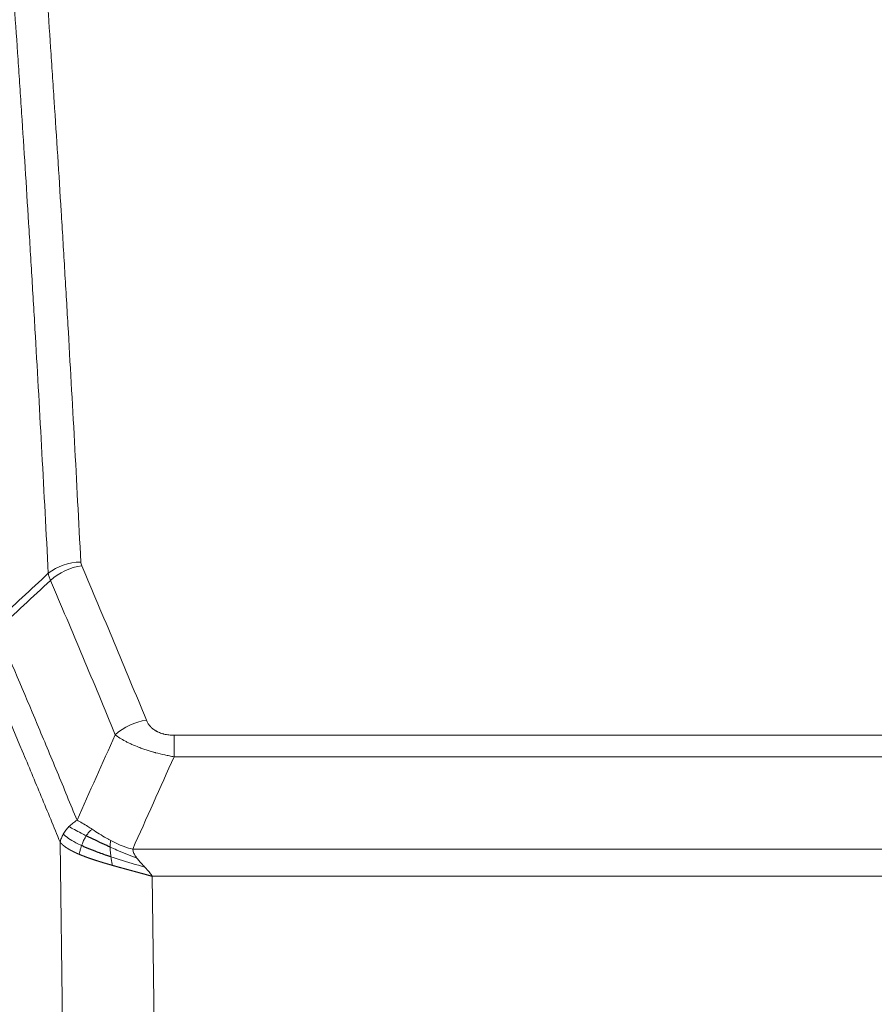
# Model space of a CAD drawing. Header units: inches. Extents: x 0 to 23760, y -13 to 16800.
# Tile 148 of 256: x 5420 to 5600, y 14396 to 14604. Entities that reach past the tile are written whole.
import ezdxf

# ---------------------------------------------------------------- set-up
doc = ezdxf.new("R2010")
doc.units = ezdxf.units.IN
doc.layers.add('1', color=7, linetype='Continuous', true_color=0xffffff)

msp = doc.modelspace()

# ---------------------------------------------------------------- linework, layer by layer
at = {"layer": '1', "color": 110, "linetype": 'Continuous', "lineweight": 13}
for p, q in [((5452.615, 14452.697), (5657.957, 14452.697)), ((5452.615, 14448.134), (5452.615, 14452.697)), ((5657.957, 14448.134), (5452.615, 14448.134)), ((5429.522, 14354.449), (5428.564, 14430.1)), ((5443.883, 14428.654), (5666.689, 14428.654)), ((5662.576, 14422.91), (5447.996, 14422.91)), ((5447.996, 14422.91), (5448.964, 14346.414))]:
    msp.add_line(p, q, dxfattribs=at)
for centre, major_axis, ratio, start_param, end_param in [((5432.919, 14480.949), (-9.987, -0.512), 0.8285973, 4.6699673, 5.4273767), ((5433.106, 14480.157), (-9.188, -3.948), 0.8056434, 4.3791539, 5.1247913), ((5446.768, 14447.696), (-9.245, -3.812), 0.7933159, 4.3962573, 5.1392153)]:
    msp.add_ellipse(centre, major_axis=major_axis, ratio=ratio, start_param=start_param, end_param=end_param, dxfattribs=at)
for points, knots in [([(5420.961, 14671.89), (5421.518, 14665.27), (5422.619, 14651.78), (5424.226, 14630.795), (5425.269, 14616.306), (5426.039, 14605.252), (5426.422, 14599.678), (5426.8, 14594.033), (5427.051, 14590.255), (5427.177, 14588.358), (5427.8, 14578.833), (5428.291, 14571.092), (5429.017, 14559.296), (5429.257, 14555.335), (5429.732, 14547.352), (5429.968, 14543.331), (5430.67, 14531.178), (5431.591, 14514.736), (5432.481, 14497.817), (5432.919, 14489.239)], [0, 0, 0, 0, 0.125, 0.25, 0.375, 0.375, 0.4375, 0.46875, 0.46875, 0.5, 0.5, 0.625, 0.625, 0.6875, 0.6875, 0.75, 0.75, 0.875, 1, 1, 1, 1]), ([(5426.051, 14486.862), (5425.613, 14495.431), (5424.722, 14512.329), (5423.8, 14528.752), (5423.097, 14540.891), (5422.861, 14544.907), (5422.384, 14552.881), (5422.144, 14556.837), (5421.418, 14568.619), (5420.926, 14576.351), (5420.301, 14585.865), (5420.176, 14587.76), (5419.925, 14591.534), (5419.546, 14597.172), (5419.163, 14602.739), (5418.391, 14613.781), (5417.347, 14628.253), (5415.738, 14649.214), (5414.635, 14662.688), (5414.077, 14669.301)], [0, 0, 0, 0, 0.125, 0.25, 0.25, 0.3125, 0.3125, 0.375, 0.375, 0.5, 0.5, 0.53125, 0.53125, 0.5625, 0.625, 0.625, 0.75, 0.875, 1, 1, 1, 1]), ([(5433.106, 14488.444), (5433.051, 14488.574), (5433.007, 14488.706), (5432.945, 14488.971), (5432.926, 14489.104), (5432.919, 14489.239)], [0, 0, 0, 0, 0.5, 0.5, 1, 1, 1, 1]), ([(5433.106, 14488.444), (5435.392, 14483.103), (5437.673, 14477.716), (5441.089, 14469.568), (5442.226, 14466.841), (5444.499, 14461.363), (5445.634, 14458.613), (5446.768, 14455.851)], [0, 0, 0, 0, 0.5, 0.5, 0.75, 0.75, 1, 1, 1, 1]), ([(5440.188, 14452.794), (5439.052, 14455.553), (5437.916, 14458.3), (5435.641, 14463.773), (5434.502, 14466.498), (5431.082, 14474.639), (5428.798, 14480.021), (5426.51, 14485.357)], [0, 0, 0, 0, 0.25, 0.25, 0.5, 0.5, 1, 1, 1, 1]), ([(5415.267, 14474.903), (5418.089, 14468.348), (5420.905, 14461.724), (5425.118, 14451.684), (5426.521, 14448.32), (5429.323, 14441.559), (5430.723, 14438.161), (5432.12, 14434.746)], [0, 0, 0, 0, 0.5, 0.5, 0.75, 0.75, 1, 1, 1, 1]), ([(5428.564, 14430.1), (5427.233, 14433.341), (5425.901, 14436.566), (5423.233, 14442.986), (5421.898, 14446.18), (5417.887, 14455.717), (5415.207, 14462.012), (5412.522, 14468.245)], [0, 0, 0, 0, 0.25, 0.25, 0.5, 0.5, 1, 1, 1, 1]), ([(5452.615, 14452.697), (5452.432, 14452.697), (5452.25, 14452.702), (5451.886, 14452.72), (5451.706, 14452.735), (5451.351, 14452.773), (5451.175, 14452.797), (5450.829, 14452.855), (5450.658, 14452.89), (5450.447, 14452.94), (5450.405, 14452.95), (5450.321, 14452.971), (5450.197, 14453.004), (5450.075, 14453.04), (5449.836, 14453.115), (5449.528, 14453.224), (5449.241, 14453.351), (5449.068, 14453.436), (5449.034, 14453.453), (5448.966, 14453.489), (5448.932, 14453.506), (5448.832, 14453.561), (5448.767, 14453.598), (5448.578, 14453.711), (5448.458, 14453.789), (5448.232, 14453.952), (5448.125, 14454.036), (5447.922, 14454.208), (5447.826, 14454.297), (5447.713, 14454.411), (5447.691, 14454.434), (5447.647, 14454.48), (5447.625, 14454.504), (5447.562, 14454.574), (5447.521, 14454.621), (5447.402, 14454.762), (5447.329, 14454.858), (5447.192, 14455.051), (5447.128, 14455.149), (5446.951, 14455.445), (5446.852, 14455.647), (5446.768, 14455.851)], [0, 0, 0, 0, 0.0625, 0.0625, 0.125, 0.125, 0.1875, 0.1875, 0.25, 0.25, 0.265625, 0.265625, 0.28125, 0.3125, 0.3125, 0.375, 0.4375, 0.4375, 0.453125, 0.453125, 0.46875, 0.46875, 0.5, 0.5, 0.5625, 0.5625, 0.625, 0.625, 0.6875, 0.6875, 0.703125, 0.703125, 0.71875, 0.71875, 0.75, 0.75, 0.8125, 0.8125, 0.875, 0.875, 1, 1, 1, 1]), ([(5452.615, 14448.134), (5452.28, 14448.194), (5451.947, 14448.258), (5451.284, 14448.391), (5450.955, 14448.461), (5449.98, 14448.678), (5449.342, 14448.834), (5448.639, 14449.023), (5448.561, 14449.044), (5448.406, 14449.087), (5448.328, 14449.108), (5448.097, 14449.174), (5447.944, 14449.218), (5447.489, 14449.351), (5446.895, 14449.534), (5446.322, 14449.725), (5445.901, 14449.873), (5445.692, 14449.947), (5445.487, 14450.023), (5445.35, 14450.073), (5445.282, 14450.099), (5444.677, 14450.329), (5444.169, 14450.539), (5443.45, 14450.863), (5443.217, 14450.972), (5442.879, 14451.138), (5442.768, 14451.194), (5442.549, 14451.306), (5442.442, 14451.362), (5441.915, 14451.644), (5441.526, 14451.871), (5440.812, 14452.33), (5440.485, 14452.561), (5440.188, 14452.794)], [0, 0, 0, 0, 0.0625, 0.0625, 0.125, 0.125, 0.25, 0.25, 0.265625, 0.265625, 0.28125, 0.28125, 0.3125, 0.3125, 0.375, 0.4375, 0.4375, 0.46875, 0.484375, 0.484375, 0.5, 0.5, 0.625, 0.625, 0.6875, 0.6875, 0.71875, 0.71875, 0.75, 0.75, 0.875, 0.875, 1, 1, 1, 1]), ([(5429.203, 14431.813), (5429.36, 14432.088), (5429.539, 14432.36), (5429.944, 14432.891), (5430.168, 14433.15), (5430.414, 14433.401)], [0, 0, 0, 0, 0.5, 0.5, 1, 1, 1, 1]), ([(5430.414, 14433.401), (5430.659, 14433.645), (5430.926, 14433.881), (5431.496, 14434.33), (5431.8, 14434.544), (5432.12, 14434.746)], [0, 0, 0, 0, 0.5, 0.5, 1, 1, 1, 1]), ([(5434.072, 14431.47), (5433.7, 14431.658), (5433.344, 14431.841), (5431.983, 14432.546), (5431.112, 14433.018), (5430.414, 14433.401)], [0, 0, 0, 0, 0.25, 0.25, 1, 1, 1, 1]), ([(5435.296, 14432.851), (5434.997, 14433.044), (5434.707, 14433.233), (5433.58, 14433.953), (5432.814, 14434.419), (5432.12, 14434.746)], [0, 0, 0, 0, 0.25, 0.25, 1, 1, 1, 1]), ([(5434.072, 14431.47), (5434.17, 14431.626), (5434.272, 14431.773), (5434.529, 14432.117), (5434.686, 14432.301), (5434.997, 14432.617), (5435.15, 14432.749), (5435.296, 14432.851)], [0, 0, 0, 0, 0.25, 0.25, 0.625, 0.625, 1, 1, 1, 1]), ([(5439.265, 14430.443), (5439.085, 14430.539), (5438.907, 14430.636), (5438.199, 14431.031), (5437.685, 14431.337), (5436.691, 14431.951), (5436.211, 14432.258), (5435.597, 14432.655), (5435.445, 14432.754), (5435.296, 14432.851)], [0, 0, 0, 0, 0.125, 0.125, 0.5, 0.5, 0.875, 0.875, 1, 1, 1, 1]), ([(5428.564, 14430.1), (5428.621, 14430.386), (5428.703, 14430.673), (5428.917, 14431.246), (5429.048, 14431.531), (5429.203, 14431.813)], [0, 0, 0, 0, 0.5, 0.5, 1, 1, 1, 1]), ([(5433.086, 14429.397), (5432.651, 14429.601), (5432.241, 14429.805), (5430.711, 14430.621), (5429.816, 14431.229), (5429.203, 14431.813)], [0, 0, 0, 0, 0.25, 0.25, 1, 1, 1, 1]), ([(5433.086, 14429.397), (5433.117, 14429.486), (5433.149, 14429.575), (5433.284, 14429.932), (5433.397, 14430.202), (5433.646, 14430.731), (5433.782, 14430.989), (5433.974, 14431.313), (5434.022, 14431.393), (5434.072, 14431.47)], [0, 0, 0, 0, 0.125, 0.125, 0.5, 0.5, 0.875, 0.875, 1, 1, 1, 1]), ([(5432.596, 14427.552), (5432.584, 14427.557), (5432.561, 14427.566), (5432.526, 14427.581), (5432.491, 14427.596), (5432.455, 14427.612), (5432.419, 14427.627), (5432.382, 14427.643), (5432.345, 14427.659), (5432.308, 14427.675), (5432.27, 14427.692), (5432.232, 14427.708), (5432.194, 14427.725), (5432.155, 14427.742), (5432.116, 14427.76), (5432.076, 14427.777), (5432.036, 14427.795), (5431.996, 14427.813), (5431.956, 14427.831), (5431.915, 14427.85), (5431.874, 14427.869), (5431.833, 14427.888), (5431.791, 14427.907), (5431.749, 14427.926), (5431.707, 14427.946), (5431.665, 14427.966), (5431.622, 14427.986), (5431.579, 14428.007), (5431.536, 14428.027), (5431.492, 14428.048), (5431.449, 14428.069), (5431.405, 14428.091), (5431.361, 14428.113), (5431.317, 14428.135), (5431.272, 14428.157), (5431.227, 14428.179), (5431.183, 14428.202), (5431.138, 14428.225), (5431.093, 14428.248), (5431.047, 14428.271), (5431.002, 14428.295), (5430.956, 14428.319), (5430.911, 14428.343), (5430.865, 14428.368), (5430.819, 14428.392), (5430.773, 14428.417), (5430.727, 14428.443), (5430.681, 14428.468), (5430.635, 14428.494), (5430.589, 14428.52), (5430.543, 14428.546), (5430.496, 14428.573), (5430.45, 14428.6), (5430.404, 14428.627), (5430.358, 14428.654), (5430.311, 14428.682), (5430.265, 14428.71), (5430.219, 14428.738), (5430.173, 14428.767), (5430.127, 14428.795), (5430.081, 14428.825), (5430.035, 14428.854), (5429.99, 14428.883), (5429.944, 14428.913), (5429.899, 14428.944), (5429.853, 14428.974), (5429.808, 14429.005), (5429.763, 14429.036), (5429.718, 14429.067), (5429.674, 14429.099), (5429.629, 14429.13), (5429.585, 14429.163), (5429.541, 14429.195), (5429.498, 14429.228), (5429.454, 14429.261), (5429.411, 14429.294), (5429.368, 14429.328), (5429.326, 14429.361), (5429.284, 14429.396), (5429.242, 14429.43), (5429.2, 14429.465), (5429.159, 14429.5), (5429.118, 14429.535), (5429.078, 14429.571), (5429.038, 14429.607), (5428.999, 14429.643), (5428.959, 14429.679), (5428.921, 14429.716), (5428.883, 14429.753), (5428.845, 14429.791), (5428.808, 14429.828), (5428.771, 14429.866), (5428.735, 14429.904), (5428.7, 14429.943), (5428.665, 14429.982), (5428.631, 14430.021), (5428.597, 14430.06), (5428.575, 14430.087), (5428.564, 14430.1)], [0, 0, 0, 0, 0.0060657, 0.012223, 0.0184718, 0.0248123, 0.0312443, 0.0377679, 0.0443831, 0.0510899, 0.0578883, 0.0647782, 0.0717598, 0.0788329, 0.0859977, 0.093254, 0.1006019, 0.1080414, 0.1155725, 0.1231952, 0.1309095, 0.1387154, 0.1466129, 0.1546019, 0.1626826, 0.1708549, 0.1791188, 0.1874742, 0.1959213, 0.20446, 0.2130903, 0.2218121, 0.2306256, 0.2395307, 0.2485274, 0.2576156, 0.2667955, 0.276067, 0.2854301, 0.2948848, 0.3044311, 0.314069, 0.3237985, 0.3336196, 0.3435324, 0.3535367, 0.3636326, 0.3738202, 0.3840993, 0.3944701, 0.4049324, 0.4154864, 0.426132, 0.4368691, 0.4476979, 0.4586183, 0.4696303, 0.480734, 0.4919292, 0.503216, 0.5145945, 0.5260645, 0.5376262, 0.5492795, 0.5610244, 0.5728609, 0.584789, 0.5968087, 0.60892, 0.621123, 0.6334175, 0.6458037, 0.6582815, 0.6708509, 0.6835119, 0.6962645, 0.7091087, 0.7220445, 0.735072, 0.748191, 0.7614017, 0.774704, 0.7880979, 0.8015834, 0.8151605, 0.8288293, 0.8425896, 0.8564416, 0.8703852, 0.8844204, 0.8985472, 0.9127656, 0.9270756, 0.9414773, 0.9559705, 0.9705554, 0.9852319, 1, 1, 1, 1]), ([(5432.596, 14427.552), (5432.631, 14427.732), (5432.674, 14427.937), (5432.779, 14428.383), (5432.842, 14428.625), (5432.968, 14429.047), (5433.024, 14429.221), (5433.086, 14429.397)], [0, 0, 0, 0, 0.375, 0.375, 0.75, 0.75, 1, 1, 1, 1]), ([(5439.115, 14429.073), (5439.113, 14429.228), (5439.115, 14429.376), (5439.128, 14429.72), (5439.144, 14429.903), (5439.193, 14430.216), (5439.225, 14430.345), (5439.265, 14430.443)], [0, 0, 0, 0, 0.25, 0.25, 0.625, 0.625, 1, 1, 1, 1]), ([(5439.284, 14427.013), (5439.272, 14427.1), (5439.26, 14427.188), (5439.215, 14427.541), (5439.187, 14427.809), (5439.143, 14428.335), (5439.128, 14428.592), (5439.118, 14428.916), (5439.116, 14428.996), (5439.115, 14429.073)], [0, 0, 0, 0, 0.125, 0.125, 0.5, 0.5, 0.875, 0.875, 1, 1, 1, 1]), ([(5444.754, 14426.756), (5443.344, 14427.278), (5441.907, 14427.861), (5440.036, 14428.666), (5439.573, 14428.869), (5439.115, 14429.073)], [0, 0, 0, 0, 0.75, 0.75, 1, 1, 1, 1]), ([(5443.883, 14428.654), (5442.663, 14428.92), (5441.487, 14429.362), (5439.993, 14430.066), (5439.626, 14430.251), (5439.265, 14430.443)], [0, 0, 0, 0, 0.75, 0.75, 1, 1, 1, 1]), ([(5444.754, 14426.756), (5444.636, 14426.913), (5444.525, 14427.071), (5444.277, 14427.465), (5444.152, 14427.702), (5443.966, 14428.177), (5443.905, 14428.415), (5443.883, 14428.654)], [0, 0, 0, 0, 0.25, 0.25, 0.625, 0.625, 1, 1, 1, 1]), ([(5439.599, 14425.22), (5439.577, 14425.226), (5439.533, 14425.239), (5439.467, 14425.257), (5439.401, 14425.276), (5439.335, 14425.295), (5439.269, 14425.314), (5439.202, 14425.333), (5439.136, 14425.352), (5439.07, 14425.371), (5439.004, 14425.39), (5438.937, 14425.409), (5438.871, 14425.428), (5438.804, 14425.447), (5438.738, 14425.467), (5438.671, 14425.486), (5438.604, 14425.505), (5438.538, 14425.525), (5438.471, 14425.544), (5438.404, 14425.564), (5438.337, 14425.583), (5438.271, 14425.603), (5438.204, 14425.623), (5438.137, 14425.643), (5438.07, 14425.662), (5438.003, 14425.682), (5437.936, 14425.702), (5437.869, 14425.722), (5437.802, 14425.742), (5437.735, 14425.762), (5437.668, 14425.782), (5437.601, 14425.803), (5437.534, 14425.823), (5437.467, 14425.843), (5437.399, 14425.864), (5437.332, 14425.884), (5437.265, 14425.904), (5437.198, 14425.925), (5437.131, 14425.946), (5437.064, 14425.966), (5436.997, 14425.987), (5436.93, 14426.008), (5436.863, 14426.029), (5436.796, 14426.05), (5436.729, 14426.071), (5436.662, 14426.092), (5436.595, 14426.113), (5436.528, 14426.134), (5436.461, 14426.155), (5436.394, 14426.176), (5436.327, 14426.198), (5436.26, 14426.219), (5436.193, 14426.241), (5436.126, 14426.262), (5436.06, 14426.284), (5435.993, 14426.305), (5435.926, 14426.327), (5435.86, 14426.349), (5435.793, 14426.371), (5435.727, 14426.393), (5435.66, 14426.415), (5435.594, 14426.437), (5435.527, 14426.459), (5435.461, 14426.481), (5435.395, 14426.503), (5435.329, 14426.526), (5435.263, 14426.548), (5435.197, 14426.57), (5435.131, 14426.593), (5435.065, 14426.615), (5435, 14426.638), (5434.934, 14426.661), (5434.868, 14426.684), (5434.803, 14426.707), (5434.738, 14426.729), (5434.672, 14426.752), (5434.607, 14426.776), (5434.542, 14426.799), (5434.477, 14426.822), (5434.412, 14426.845), (5434.348, 14426.869), (5434.283, 14426.892), (5434.219, 14426.915), (5434.154, 14426.939), (5434.09, 14426.963), (5434.026, 14426.986), (5433.962, 14427.01), (5433.898, 14427.034), (5433.835, 14427.058), (5433.771, 14427.082), (5433.708, 14427.106), (5433.645, 14427.13), (5433.582, 14427.154), (5433.519, 14427.179), (5433.456, 14427.203), (5433.393, 14427.227), (5433.331, 14427.252), (5433.269, 14427.276), (5433.206, 14427.301), (5433.145, 14427.326), (5433.083, 14427.351), (5433.021, 14427.375), (5432.96, 14427.4), (5432.899, 14427.425), (5432.838, 14427.451), (5432.777, 14427.476), (5432.716, 14427.501), (5432.656, 14427.526), (5432.616, 14427.543), (5432.596, 14427.552)], [0, 0, 0, 0, 0.0082024, 0.0164263, 0.0246716, 0.0329384, 0.0412265, 0.0495362, 0.0578672, 0.0662198, 0.0745938, 0.0829892, 0.0914062, 0.0998446, 0.1083045, 0.1167859, 0.1252887, 0.1338131, 0.1423589, 0.1509263, 0.1595151, 0.1681255, 0.1767574, 0.1854108, 0.1940858, 0.2027822, 0.2115002, 0.2202398, 0.2290008, 0.2377835, 0.2465876, 0.2554134, 0.2642606, 0.2731295, 0.2820199, 0.2909319, 0.2998654, 0.3088206, 0.3177973, 0.3267956, 0.3358154, 0.3448569, 0.35392, 0.3630047, 0.3721109, 0.3812388, 0.3903883, 0.3995594, 0.4087522, 0.4179665, 0.4272025, 0.4364601, 0.4457393, 0.4550402, 0.4643627, 0.4737069, 0.4830727, 0.4924601, 0.5018692, 0.5113, 0.5207524, 0.5302265, 0.5397222, 0.5492397, 0.5587788, 0.5683395, 0.577922, 0.5875261, 0.5971519, 0.6067994, 0.6164686, 0.6261595, 0.6358721, 0.6456064, 0.6553624, 0.6651401, 0.6749395, 0.6847606, 0.6946034, 0.704468, 0.7143542, 0.7242622, 0.734192, 0.7441434, 0.7541166, 0.7641115, 0.7741282, 0.7841666, 0.7942268, 0.8043087, 0.8144123, 0.8245377, 0.8346848, 0.8448538, 0.8550444, 0.8652568, 0.875491, 0.885747, 0.8960247, 0.9063242, 0.9166455, 0.9269886, 0.9373534, 0.9477401, 0.9581485, 0.9685787, 0.9790306, 0.9895044, 1, 1, 1, 1]), ([(5439.599, 14425.22), (5439.565, 14425.391), (5439.526, 14425.588), (5439.444, 14426.019), (5439.401, 14426.254), (5439.334, 14426.668), (5439.308, 14426.839), (5439.284, 14427.013)], [0, 0, 0, 0, 0.375, 0.375, 0.75, 0.75, 1, 1, 1, 1]), ([(5446.425, 14424.858), (5444.653, 14425.362), (5442.823, 14425.892), (5440.45, 14426.634), (5439.862, 14426.822), (5439.284, 14427.013)], [0, 0, 0, 0, 0.75, 0.75, 1, 1, 1, 1]), ([(5446.425, 14424.858), (5446.351, 14424.938), (5446.277, 14425.018), (5445.981, 14425.336), (5445.759, 14425.573), (5445.332, 14426.047), (5445.127, 14426.283), (5444.875, 14426.598), (5444.813, 14426.677), (5444.754, 14426.756)], [0, 0, 0, 0, 0.125, 0.125, 0.5, 0.5, 0.875, 0.875, 1, 1, 1, 1]), ([(5447.996, 14422.91), (5447.974, 14422.916), (5447.93, 14422.929), (5447.863, 14422.948), (5447.797, 14422.967), (5447.73, 14422.986), (5447.663, 14423.005), (5447.596, 14423.024), (5447.53, 14423.042), (5447.462, 14423.061), (5447.395, 14423.08), (5447.328, 14423.099), (5447.261, 14423.118), (5447.193, 14423.137), (5447.125, 14423.156), (5447.058, 14423.175), (5446.99, 14423.194), (5446.922, 14423.213), (5446.854, 14423.232), (5446.786, 14423.25), (5446.718, 14423.269), (5446.65, 14423.288), (5446.581, 14423.307), (5446.513, 14423.326), (5446.444, 14423.345), (5446.376, 14423.364), (5446.307, 14423.383), (5446.238, 14423.402), (5446.169, 14423.421), (5446.1, 14423.44), (5446.031, 14423.459), (5445.962, 14423.478), (5445.893, 14423.497), (5445.823, 14423.516), (5445.754, 14423.535), (5445.684, 14423.554), (5445.615, 14423.573), (5445.545, 14423.592), (5445.475, 14423.611), (5445.406, 14423.63), (5445.336, 14423.649), (5445.266, 14423.668), (5445.196, 14423.687), (5445.126, 14423.706), (5445.055, 14423.725), (5444.985, 14423.744), (5444.915, 14423.764), (5444.844, 14423.783), (5444.774, 14423.802), (5444.703, 14423.821), (5444.633, 14423.84), (5444.562, 14423.859), (5444.491, 14423.878), (5444.421, 14423.898), (5444.35, 14423.917), (5444.279, 14423.936), (5444.208, 14423.955), (5444.137, 14423.974), (5444.066, 14423.994), (5443.994, 14424.013), (5443.923, 14424.032), (5443.852, 14424.051), (5443.781, 14424.071), (5443.709, 14424.09), (5443.638, 14424.109), (5443.566, 14424.129), (5443.495, 14424.148), (5443.423, 14424.167), (5443.352, 14424.187), (5443.28, 14424.206), (5443.208, 14424.226), (5443.137, 14424.245), (5443.065, 14424.264), (5442.993, 14424.284), (5442.921, 14424.303), (5442.849, 14424.323), (5442.777, 14424.342), (5442.705, 14424.362), (5442.633, 14424.381), (5442.561, 14424.401), (5442.489, 14424.421), (5442.417, 14424.44), (5442.345, 14424.46), (5442.273, 14424.479), (5442.201, 14424.499), (5442.129, 14424.519), (5442.056, 14424.538), (5441.984, 14424.558), (5441.912, 14424.578), (5441.84, 14424.597), (5441.767, 14424.617), (5441.695, 14424.637), (5441.623, 14424.657), (5441.55, 14424.677), (5441.478, 14424.696), (5441.406, 14424.716), (5441.333, 14424.736), (5441.261, 14424.756), (5441.189, 14424.776), (5441.116, 14424.796), (5441.044, 14424.816), (5440.971, 14424.836), (5440.899, 14424.856), (5440.827, 14424.876), (5440.754, 14424.896), (5440.682, 14424.916), (5440.61, 14424.936), (5440.537, 14424.956), (5440.465, 14424.976), (5440.393, 14424.997), (5440.32, 14425.017), (5440.248, 14425.037), (5440.176, 14425.057), (5440.104, 14425.077), (5440.031, 14425.098), (5439.959, 14425.118), (5439.887, 14425.138), (5439.815, 14425.159), (5439.743, 14425.179), (5439.671, 14425.2), (5439.623, 14425.213), (5439.599, 14425.22)], [0, 0, 0, 0, 0.007775, 0.0155603, 0.0233558, 0.0311618, 0.038978, 0.0468046, 0.0546416, 0.0624889, 0.0703466, 0.0782147, 0.0860931, 0.093982, 0.1018813, 0.109791, 0.1177112, 0.1256417, 0.1335828, 0.1415343, 0.1494962, 0.1574687, 0.1654516, 0.173445, 0.1814489, 0.1894634, 0.1974883, 0.2055238, 0.2135699, 0.2216264, 0.2296936, 0.2377713, 0.2458596, 0.2539585, 0.2620679, 0.270188, 0.2783187, 0.28646, 0.2946119, 0.3027745, 0.3109477, 0.3191316, 0.3273261, 0.3355314, 0.3437472, 0.3519738, 0.3602111, 0.3684591, 0.3767178, 0.3849872, 0.3932673, 0.4015582, 0.4098598, 0.4181722, 0.4264954, 0.4348293, 0.443174, 0.4515295, 0.4598958, 0.4682728, 0.4766607, 0.4850594, 0.493469, 0.5018893, 0.5103206, 0.5187626, 0.5272155, 0.5356793, 0.544154, 0.5526395, 0.561136, 0.5696433, 0.5781615, 0.5866906, 0.5952307, 0.6037817, 0.6123436, 0.6209165, 0.6295003, 0.638095, 0.6467007, 0.6553174, 0.6639451, 0.6725838, 0.6812334, 0.6898941, 0.6985657, 0.7072484, 0.7159421, 0.7246468, 0.7333625, 0.7420893, 0.7508272, 0.759576, 0.768336, 0.777107, 0.7858891, 0.7946823, 0.8034866, 0.812302, 0.8211284, 0.829966, 0.8388147, 0.8476746, 0.8565455, 0.8654276, 0.8743209, 0.8832252, 0.8921408, 0.9010675, 0.9100054, 0.9189544, 0.9279147, 0.9368861, 0.9458688, 0.9548626, 0.9638676, 0.9728839, 0.9819114, 0.9909501, 1, 1, 1, 1]), ([(5447.996, 14422.91), (5447.844, 14423.159), (5447.668, 14423.405), (5447.284, 14423.894), (5447.077, 14424.137), (5446.719, 14424.539), (5446.573, 14424.699), (5446.425, 14424.858)], [0, 0, 0, 0, 0.375, 0.375, 0.75, 0.75, 1, 1, 1, 1])]:
    msp.add_open_spline(points, degree=3, knots=knots, dxfattribs=at)
for points in [[(5415.055, 14476.64), (5418.72, 14480.049), (5422.385, 14483.456), (5426.051, 14486.862)], [(5426.51, 14485.357), (5426.398, 14485.615), (5426.209, 14486.124), (5426.092, 14486.619), (5426.051, 14486.862)], [(5426.51, 14485.357), (5422.762, 14481.873), (5419.014, 14478.389), (5415.267, 14474.903)], [(5432.12, 14434.746), (5434.795, 14440.768), (5437.484, 14446.784), (5440.188, 14452.794)], [(5452.615, 14448.134), (5449.687, 14441.647), (5446.776, 14435.154), (5443.883, 14428.654)]]:
    msp.add_open_spline(points, degree=3, dxfattribs=at)
at = {"layer": '1', "color": 2, "linetype": 'Continuous', "lineweight": 25}
for points in [[(5439.115, 14429.073), (5438.886, 14429.175), (5438.659, 14429.278), (5437.758, 14429.687), (5437.098, 14429.995), (5435.829, 14430.6), (5435.218, 14430.897), (5434.447, 14431.282), (5434.257, 14431.377), (5434.072, 14431.47)], [(5439.284, 14427.013), (5438.995, 14427.108), (5438.708, 14427.204), (5437.575, 14427.591), (5436.751, 14427.886), (5435.187, 14428.484), (5434.445, 14428.787), (5433.527, 14429.194), (5433.303, 14429.295), (5433.086, 14429.397)]]:
    msp.add_open_spline(points, degree=3, knots=[0, 0, 0, 0, 0.125, 0.125, 0.5, 0.5, 0.875, 0.875, 1, 1, 1, 1], dxfattribs=at)

doc.saveas('drawing.dxf')
